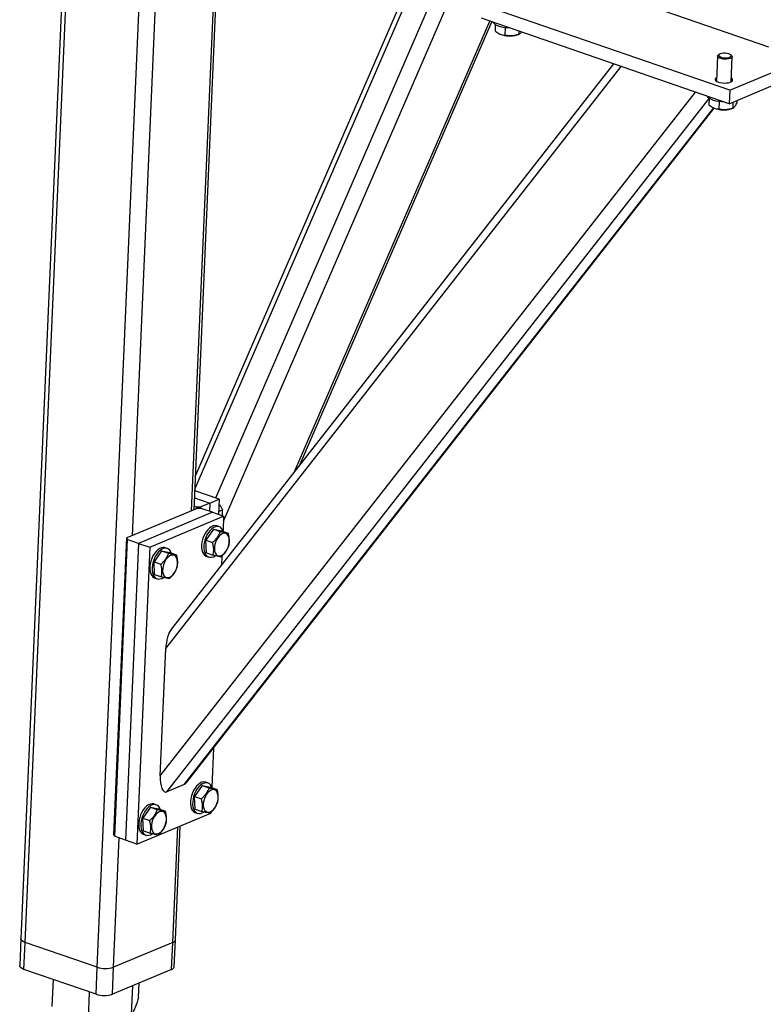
# Model space of a CAD drawing. Header units: millimetres. Extents: x 5 to 589, y 5 to 415.
# Tile 10 of 57: x 232 to 260, y 44 to 81. Entities that reach past the tile are written whole.
import ezdxf

# ---------------------------------------------------------------- set-up
doc = ezdxf.new("R2010")
doc.units = ezdxf.units.MM
doc.layers.add('TRAIT-FORT', color=4, linetype='Continuous', lineweight=25)

msp = doc.modelspace()

# ---------------------------------------------------------------- linework, layer by layer
at = {"layer": 'TRAIT-FORT', "color": 4, "linetype": 'Continuous', "lineweight": 25}
for p, q in [((239.468, 62.289), (252.531, 92.434)), ((239.176, 63.174), (251.705, 92.087)), ((238.382, 63.506), (250.558, 91.604)), ((250.139, 91.107), (238.405, 64.028)), ((233.469, 85.995), (231.747, 46.36)), ((231.91, 46.222), (233.635, 85.937)), ((238.25, 62.685), (239.249, 85.694)), ((238.348, 62.726), (239.347, 85.735)), ((234.657, 45.273), (236.382, 84.988)), ((235.997, 61.737), (236.989, 84.575)), ((260.254, 80.365), (252.646, 82.993)), ((258.764, 78.722), (249.321, 81.984)), ((242.192, 64.204), (249.625, 81.357)), ((242.393, 64.461), (249.703, 81.33)), ((258.742, 78.207), (249.299, 81.47)), ((249.828, 81.23), (249.818, 80.986)), ((250.004, 80.865), (250.02, 80.858)), ((250.205, 81.106), (250.193, 80.823)), ((250.659, 80.83), (250.73, 80.854)), ((250.728, 80.976), (250.723, 80.851)), ((258.304, 80.024), (258.262, 79.065)), ((258.366, 80.094), (258.329, 80.065)), ((258.837, 80.043), (258.803, 80.075)), ((258.817, 79.041), (258.859, 80)), ((237.269, 57.429), (254.629, 79.628)), ((254.333, 79.73), (237.486, 58.186)), ((258.764, 78.722), (261.58, 79.907)), ((258.742, 78.207), (261.558, 79.393)), ((237.058, 52.57), (257.454, 78.652)), ((258.764, 78.722), (258.742, 78.207)), ((237.309, 51.969), (257.983, 78.408)), ((257.983, 78.412), (257.973, 78.168)), ((258.36, 78.289), (258.348, 78.006)), ((258.888, 78.269), (258.878, 78.034)), ((259.037, 78.332), (259.032, 78.224)), ((237.977, 52.25), (258.154, 78.052)), ((238.074, 52.331), (258.177, 78.04)), ((258.159, 78.048), (258.175, 78.041)), ((258.815, 78.013), (258.885, 78.036)), ((238.368, 63.184), (238.954, 62.981)), ((239.306, 63.13), (238.379, 63.45)), ((238.954, 62.981), (239.306, 63.13)), ((239.306, 63.13), (239.281, 62.545)), ((238.461, 62.774), (235.786, 61.648)), ((238.354, 62.865), (238.446, 62.833)), ((238.443, 62.766), (238.446, 62.833)), ((238.446, 62.833), (238.602, 62.833)), ((238.617, 62.774), (238.461, 62.774)), ((238.602, 62.833), (238.599, 62.774)), ((238.954, 62.981), (238.602, 62.833)), ((239.047, 62.626), (238.617, 62.774)), ((238.954, 62.981), (238.94, 62.662)), ((239.285, 62.653), (239.435, 62.717)), ((239.047, 62.626), (236.23, 61.441)), ((236.66, 61.292), (239.476, 62.477)), ((239.047, 62.626), (239.476, 62.477)), ((239.283, 62.593), (239.292, 62.541)), ((239.476, 62.477), (239.452, 61.926)), ((239.085, 61.981), (238.796, 61.561)), ((239.085, 61.981), (239.342, 61.892)), ((239.085, 61.981), (239.394, 61.919)), ((239.305, 62.076), (239.219, 62.105)), ((235.294, 50.329), (235.786, 61.648)), ((235.801, 61.589), (235.31, 50.27)), ((235.786, 61.648), (235.801, 61.589)), ((236.23, 61.441), (235.801, 61.589)), ((239.394, 61.919), (239.652, 61.83)), ((236.23, 61.441), (235.739, 50.122)), ((236.66, 61.292), (236.168, 49.973)), ((236.23, 61.441), (236.66, 61.292)), ((237.334, 61.246), (237.248, 61.276)), ((238.796, 61.561), (239.053, 61.472)), ((238.817, 61.078), (238.796, 61.561)), ((237.113, 61.152), (236.825, 60.731)), ((237.113, 61.152), (237.371, 61.063)), ((237.113, 61.152), (237.423, 61.089)), ((237.423, 61.089), (237.681, 61)), ((238.817, 61.078), (239.074, 60.989)), ((238.82, 60.95), (238.906, 60.921)), ((239.41, 60.952), (239.395, 60.628)), ((236.825, 60.731), (237.082, 60.642)), ((236.846, 60.248), (236.825, 60.731)), ((236.846, 60.248), (237.103, 60.159)), ((236.849, 60.121), (236.935, 60.091)), ((237.058, 52.57), (237.269, 57.429)), ((239.092, 53.633), (239.027, 52.15)), ((237.977, 52.25), (237.309, 51.969)), ((238.66, 52.206), (238.371, 51.785)), ((238.66, 52.206), (238.917, 52.117)), ((238.66, 52.206), (238.97, 52.143)), ((238.881, 52.3), (238.795, 52.33)), ((238.97, 52.143), (239.227, 52.054)), ((236.909, 51.471), (236.823, 51.5)), ((238.371, 51.785), (238.629, 51.696)), ((238.392, 51.302), (238.371, 51.785)), ((236.168, 49.973), (238.984, 51.158)), ((236.689, 51.376), (236.4, 50.956)), ((236.689, 51.376), (236.946, 51.287)), ((236.689, 51.376), (236.999, 51.314)), ((236.999, 51.314), (237.256, 51.225)), ((238.392, 51.302), (238.65, 51.213)), ((238.396, 51.175), (238.481, 51.145)), ((238.985, 51.177), (238.984, 51.158)), ((236.4, 50.956), (236.657, 50.867)), ((236.421, 50.473), (236.4, 50.956)), ((235.31, 50.27), (235.294, 50.329)), ((236.421, 50.473), (236.678, 50.384)), ((236.424, 50.345), (236.51, 50.316)), ((237.535, 46.221), (237.726, 50.629)), ((237.635, 46.321), (237.824, 50.67)), ((235.282, 45.273), (235.496, 50.205)), ((235.739, 50.122), (235.31, 50.27)), ((236.168, 49.973), (235.739, 50.122)), ((231.747, 46.36), (231.703, 45.331)), ((231.865, 45.193), (231.91, 46.222)), ((234.657, 45.273), (231.91, 46.222)), ((237.535, 46.221), (235.282, 45.273)), ((237.49, 45.192), (237.535, 46.221)), ((237.591, 45.292), (237.635, 46.321)), ((234.612, 44.244), (231.865, 45.193)), ((234.612, 44.244), (234.657, 45.273)), ((235.237, 44.244), (235.282, 45.273)), ((237.49, 45.192), (235.237, 44.244)), ((232.946, 43.775), (232.991, 44.804)), ((234.322, 43.31), (234.367, 44.329)), ((235.964, 43.49), (236.011, 44.57)), ((236.23, 44.135), (236.253, 44.672))]:
    msp.add_line(p, q, dxfattribs=at)
at = {"layer": 'TRAIT-FORT', "color": 4, "linetype": 'Continuous', "lineweight": 25, "flags": 128}
for points in [[(250.184, 81.109), (250.082, 81.128), (249.99, 81.154), (249.909, 81.185), (249.843, 81.22), (249.793, 81.258), (249.762, 81.299), (249.756, 81.312)], [(250.393, 81.092), (250.291, 81.097), (250.184, 81.109)], [(258.38, 79.948), (258.336, 79.973), (258.31, 80), (258.304, 80.029), (258.319, 80.056), (258.329, 80.065)], [(258.41, 79.993), (258.466, 79.974), (258.532, 79.962), (258.603, 79.958), (258.673, 79.962), (258.734, 79.973), (258.782, 79.991), (258.812, 80.014), (258.821, 80.04), (258.81, 80.067), (258.778, 80.092), (258.729, 80.113), (258.667, 80.129), (258.598, 80.137), (258.527, 80.137), (258.461, 80.13), (258.406, 80.115), (258.366, 80.094), (258.346, 80.069), (258.347, 80.043), (258.369, 80.016), (258.41, 79.993)], [(258.837, 80.043), (258.842, 80.038), (258.858, 80.01), (258.853, 79.982), (258.829, 79.956), (258.786, 79.934), (258.727, 79.918), (258.658, 79.909), (258.584, 79.908), (258.509, 79.914), (258.439, 79.928), (258.38, 79.948)], [(258.268, 79.203), (258.232, 79.179), (258.212, 79.15), (258.212, 79.118), (258.233, 79.087), (258.274, 79.058), (258.331, 79.033)], [(258.331, 79.033), (258.402, 79.014), (258.481, 79.001), (258.565, 78.996), (258.647, 78.999), (258.722, 79.01), (258.786, 79.028), (258.835, 79.051), (258.865, 79.079), (258.876, 79.11), (258.865, 79.142), (258.834, 79.172), (258.823, 79.179)], [(258.339, 78.292), (258.237, 78.311), (258.145, 78.336), (258.064, 78.367), (257.998, 78.402), (257.948, 78.441), (257.917, 78.481), (257.911, 78.494)], [(258.548, 78.274), (258.446, 78.279), (258.339, 78.292)], [(239.219, 62.105), (239.206, 62.109), (239.143, 62.117), (239.075, 62.105), (239.005, 62.075), (238.936, 62.027), (238.87, 61.963), (238.809, 61.885), (238.754, 61.796), (238.708, 61.698), (238.672, 61.594)], [(239.464, 61.895), (239.44, 61.95), (239.4, 62.01), (239.35, 62.054), (239.292, 62.08), (239.228, 62.087), (239.161, 62.075), (239.091, 62.045), (239.022, 61.997), (238.956, 61.933), (238.894, 61.855), (238.84, 61.766), (238.794, 61.668), (238.757, 61.564)], [(238.672, 61.594), (238.647, 61.489), (238.634, 61.384), (238.633, 61.285), (238.645, 61.193), (238.669, 61.112), (238.704, 61.044), (238.75, 60.992), (238.804, 60.957), (238.82, 60.95)], [(239.122, 61.224), (239.132, 61.145), (239.153, 61.077), (239.186, 61.023), (239.229, 60.985), (239.279, 60.965), (239.335, 60.964), (239.394, 60.981), (239.453, 61.017), (239.51, 61.069), (239.563, 61.135), (239.609, 61.213), (239.646, 61.298), (239.673, 61.388), (239.688, 61.478), (239.69, 61.564), (239.681, 61.643), (239.659, 61.711), (239.626, 61.766), (239.584, 61.804), (239.533, 61.824), (239.478, 61.825), (239.419, 61.807), (239.359, 61.772), (239.302, 61.72), (239.249, 61.654), (239.203, 61.576), (239.166, 61.49), (239.139, 61.401), (239.124, 61.311), (239.122, 61.224)], [(237.248, 61.276), (237.235, 61.28), (237.171, 61.287), (237.104, 61.275), (237.034, 61.245), (236.965, 61.197), (236.899, 61.133), (236.837, 61.055), (236.783, 60.966), (236.736, 60.868), (236.7, 60.765)], [(237.492, 61.065), (237.469, 61.12), (237.429, 61.181), (237.379, 61.224), (237.321, 61.25), (237.257, 61.257), (237.189, 61.246), (237.12, 61.215), (237.051, 61.167), (236.985, 61.104), (236.923, 61.026), (236.868, 60.936), (236.822, 60.838), (236.786, 60.735)], [(238.757, 61.564), (238.732, 61.459), (238.72, 61.355), (238.719, 61.255), (238.731, 61.163), (238.755, 61.082), (238.79, 61.014), (238.835, 60.962), (238.889, 60.927), (238.95, 60.911), (239.016, 60.913), (239.085, 60.934), (239.151, 60.971)], [(237.151, 60.395), (237.16, 60.316), (237.182, 60.248), (237.215, 60.194), (237.257, 60.156), (237.308, 60.136), (237.363, 60.134), (237.422, 60.152), (237.482, 60.187), (237.539, 60.239), (237.592, 60.306), (237.638, 60.383), (237.675, 60.469), (237.702, 60.558), (237.716, 60.648), (237.719, 60.735), (237.709, 60.814), (237.688, 60.882), (237.655, 60.936), (237.612, 60.974), (237.562, 60.994), (237.506, 60.995), (237.447, 60.978), (237.388, 60.942), (237.331, 60.89), (237.278, 60.824), (237.232, 60.746), (237.195, 60.661), (237.168, 60.571), (237.153, 60.481), (237.151, 60.395)], [(236.7, 60.765), (236.675, 60.659), (236.662, 60.555), (236.662, 60.455), (236.674, 60.363), (236.698, 60.282), (236.733, 60.214), (236.778, 60.162), (236.832, 60.127), (236.849, 60.121)], [(236.786, 60.735), (236.761, 60.629), (236.748, 60.525), (236.748, 60.425), (236.76, 60.333), (236.784, 60.252), (236.819, 60.185), (236.864, 60.133), (236.918, 60.098), (236.979, 60.081), (237.045, 60.083), (237.114, 60.104), (237.18, 60.141)], [(238.795, 52.33), (238.782, 52.334), (238.718, 52.341), (238.65, 52.329), (238.581, 52.299), (238.512, 52.251), (238.445, 52.187), (238.384, 52.109), (238.329, 52.02), (238.283, 51.922), (238.247, 51.819)], [(239.039, 52.119), (239.016, 52.175), (238.975, 52.235), (238.925, 52.279), (238.868, 52.304), (238.804, 52.312), (238.736, 52.3), (238.667, 52.269), (238.598, 52.222), (238.531, 52.158), (238.47, 52.08), (238.415, 51.99), (238.369, 51.892), (238.333, 51.789)], [(238.697, 51.449), (238.707, 51.37), (238.729, 51.302), (238.762, 51.248), (238.804, 51.21), (238.854, 51.19), (238.91, 51.188), (238.969, 51.206), (239.028, 51.241), (239.086, 51.293), (239.139, 51.36), (239.185, 51.437), (239.222, 51.523), (239.248, 51.613), (239.263, 51.703), (239.266, 51.789), (239.256, 51.868), (239.234, 51.936), (239.201, 51.99), (239.159, 52.028), (239.109, 52.048), (239.053, 52.05), (238.994, 52.032), (238.935, 51.997), (238.877, 51.944), (238.824, 51.878), (238.778, 51.801), (238.741, 51.715), (238.715, 51.625), (238.7, 51.535), (238.697, 51.449)], [(236.823, 51.5), (236.81, 51.504), (236.747, 51.512), (236.679, 51.5), (236.609, 51.47), (236.54, 51.422), (236.474, 51.358), (236.413, 51.28), (236.358, 51.19), (236.312, 51.093), (236.276, 50.989)], [(237.068, 51.29), (237.044, 51.345), (237.004, 51.405), (236.954, 51.449), (236.896, 51.475), (236.832, 51.482), (236.765, 51.47), (236.695, 51.44), (236.626, 51.392), (236.56, 51.328), (236.498, 51.25), (236.444, 51.161), (236.398, 51.063), (236.361, 50.959)], [(238.247, 51.819), (238.222, 51.713), (238.209, 51.609), (238.209, 51.509), (238.22, 51.417), (238.244, 51.336), (238.28, 51.269), (238.325, 51.216), (238.379, 51.181), (238.396, 51.175)], [(238.333, 51.789), (238.308, 51.683), (238.295, 51.579), (238.294, 51.479), (238.306, 51.388), (238.33, 51.307), (238.365, 51.239), (238.411, 51.187), (238.465, 51.152), (238.526, 51.135), (238.592, 51.137), (238.661, 51.159), (238.726, 51.195)], [(236.726, 50.619), (236.736, 50.54), (236.757, 50.472), (236.79, 50.418), (236.833, 50.38), (236.883, 50.36), (236.939, 50.359), (236.998, 50.376), (237.057, 50.412), (237.114, 50.464), (237.167, 50.53), (237.213, 50.608), (237.25, 50.693), (237.277, 50.783), (237.292, 50.873), (237.294, 50.959), (237.285, 51.038), (237.263, 51.106), (237.23, 51.161), (237.188, 51.199), (237.137, 51.219), (237.082, 51.22), (237.023, 51.202), (236.963, 51.167), (236.906, 51.115), (236.853, 51.049), (236.807, 50.971), (236.77, 50.885), (236.743, 50.796), (236.729, 50.706), (236.726, 50.619)], [(236.276, 50.989), (236.251, 50.884), (236.238, 50.779), (236.237, 50.68), (236.249, 50.588), (236.273, 50.507), (236.308, 50.439), (236.354, 50.387), (236.408, 50.352), (236.424, 50.345)], [(236.361, 50.959), (236.337, 50.854), (236.324, 50.75), (236.323, 50.65), (236.335, 50.558), (236.359, 50.477), (236.394, 50.409), (236.439, 50.357), (236.494, 50.322), (236.554, 50.306), (236.62, 50.308), (236.689, 50.329), (236.755, 50.366)], [(231.91, 46.222), (231.848, 46.248), (231.8, 46.277), (231.767, 46.308), (231.75, 46.341), (231.747, 46.36)], [(231.91, 46.222), (231.848, 46.248), (231.8, 46.277), (231.767, 46.308), (231.75, 46.341), (231.747, 46.36)], [(231.865, 45.193), (231.804, 45.219), (231.755, 45.248), (231.722, 45.279), (231.705, 45.312), (231.703, 45.331)]]:
    msp.add_lwpolyline(points, dxfattribs=at)
at = {"layer": 'TRAIT-FORT', "color": 4, "linetype": 'Continuous', "lineweight": 25}
for centre, radius, start, end in [((250.382, 81.805), 1.014, 249.1041, 285.9133), ((258.537, 78.988), 1.014, 249.1041, 285.9133), ((237.508, 46.349), 0.131, 281.8518, 347.3969), ((234.969, 46.216), 0.993, 251.654, 288.3246), ((237.463, 45.32), 0.131, 281.8518, 347.3969), ((234.925, 45.187), 0.993, 251.654, 288.3246)]:
    msp.add_arc(centre, radius, start, end, dxfattribs=at)
for centre, start_param, end_param in [((237.551, 57.547), 0.549612, 1.778921), ((237.34, 52.688), 1.778921, 3.349718), ((238.009, 52.97), 3.349718, 3.691204)]:
    msp.add_ellipse(centre, major_axis=(0.089, 0.729), ratio=0.369211, start_param=start_param, end_param=end_param, dxfattribs=at)
for points, knots in [([(249.818, 80.986), (249.865, 80.949), (249.942, 80.889), (250.057, 80.842), (250.135, 80.827), (250.18, 80.824), (250.193, 80.823)], [0, 0, 0, 0, 0.385549, 0.637642, 0.896546, 1, 1, 1, 1]), ([(250.723, 80.851), (250.676, 80.838), (250.582, 80.81), (250.444, 80.794), (250.313, 80.799), (250.233, 80.815), (250.193, 80.823)], [0, 0, 0, 0, 0.264605, 0.534948, 0.765343, 1, 1, 1, 1]), ([(250.723, 80.851), (250.735, 80.857), (250.762, 80.868), (250.795, 80.9), (250.816, 80.933), (250.822, 80.943)], [0, 0, 0, 0, 0.404743, 0.818263, 1, 1, 1, 1]), ([(257.973, 78.168), (258.02, 78.132), (258.098, 78.072), (258.212, 78.025), (258.29, 78.009), (258.335, 78.006), (258.348, 78.006)], [0, 0, 0, 0, 0.385549, 0.637642, 0.896546, 1, 1, 1, 1]), ([(258.878, 78.034), (258.891, 78.039), (258.917, 78.05), (258.956, 78.091), (258.995, 78.151), (259.02, 78.2), (259.032, 78.224)], [0, 0, 0, 0, 0.264605, 0.534948, 0.765343, 1, 1, 1, 1]), ([(258.878, 78.034), (258.831, 78.02), (258.737, 77.992), (258.599, 77.977), (258.468, 77.982), (258.388, 77.998), (258.348, 78.006)], [0, 0, 0, 0, 0.264605, 0.534948, 0.765343, 1, 1, 1, 1]), ([(239.298, 62.94), (239.303, 62.935), (239.335, 62.897), (239.381, 62.821), (239.417, 62.752), (239.435, 62.717)], [0, 0, 0, 0, 0.081, 0.536289, 1, 1, 1, 1]), ([(239.425, 62.495), (239.428, 62.514), (239.438, 62.576), (239.438, 62.649), (239.436, 62.702), (239.435, 62.717)], [0, 0, 0, 0, 0.246445, 0.784859, 1, 1, 1, 1]), ([(239.342, 61.892), (239.326, 61.853), (239.295, 61.772), (239.227, 61.661), (239.145, 61.56), (239.084, 61.501), (239.053, 61.472)], [0, 0, 0, 0, 0.264605, 0.534948, 0.765343, 1, 1, 1, 1]), ([(239.342, 61.892), (239.378, 61.884), (239.452, 61.866), (239.539, 61.848), (239.606, 61.835), (239.636, 61.832), (239.652, 61.83)], [0, 0, 0, 0, 0.264605, 0.534948, 0.765343, 1, 1, 1, 1]), ([(239.673, 61.347), (239.678, 61.375), (239.69, 61.431), (239.698, 61.53), (239.692, 61.646), (239.674, 61.742), (239.659, 61.803), (239.654, 61.821), (239.652, 61.83)], [0, 0, 0, 0, 0.192003, 0.385859, 0.637822, 0.896593, 0.948284, 1, 1, 1, 1]), ([(239.074, 60.989), (239.085, 61.046), (239.102, 61.14), (239.093, 61.288), (239.074, 61.392), (239.058, 61.454), (239.053, 61.472)], [0, 0, 0, 0, 0.385549, 0.637642, 0.896546, 1, 1, 1, 1]), ([(239.384, 60.926), (239.418, 60.959), (239.488, 61.027), (239.57, 61.134), (239.632, 61.242), (239.659, 61.311), (239.673, 61.347)], [0, 0, 0, 0, 0.264605, 0.534948, 0.765343, 1, 1, 1, 1]), ([(237.371, 61.063), (237.355, 61.023), (237.323, 60.943), (237.255, 60.831), (237.173, 60.73), (237.113, 60.672), (237.082, 60.642)], [0, 0, 0, 0, 0.264605, 0.534948, 0.765343, 1, 1, 1, 1]), ([(237.371, 61.063), (237.407, 61.054), (237.48, 61.037), (237.568, 61.018), (237.635, 61.006), (237.665, 61.002), (237.681, 61)], [0, 0, 0, 0, 0.264605, 0.534948, 0.765343, 1, 1, 1, 1]), ([(237.701, 60.517), (237.707, 60.545), (237.719, 60.601), (237.727, 60.7), (237.721, 60.816), (237.703, 60.912), (237.688, 60.974), (237.683, 60.991), (237.681, 61)], [0, 0, 0, 0, 0.192003, 0.385859, 0.637822, 0.896593, 0.948284, 1, 1, 1, 1]), ([(239.384, 60.926), (239.366, 60.928), (239.331, 60.933), (239.258, 60.947), (239.17, 60.966), (239.106, 60.981), (239.074, 60.989)], [0, 0, 0, 0, 0.264605, 0.534948, 0.765343, 1, 1, 1, 1]), ([(237.103, 60.159), (237.113, 60.216), (237.13, 60.31), (237.122, 60.458), (237.103, 60.563), (237.087, 60.625), (237.082, 60.642)], [0, 0, 0, 0, 0.385549, 0.637642, 0.896546, 1, 1, 1, 1]), ([(237.413, 60.097), (237.447, 60.13), (237.517, 60.197), (237.599, 60.304), (237.66, 60.412), (237.688, 60.482), (237.701, 60.517)], [0, 0, 0, 0, 0.264605, 0.534948, 0.765343, 1, 1, 1, 1]), ([(237.413, 60.097), (237.395, 60.099), (237.36, 60.103), (237.286, 60.117), (237.199, 60.136), (237.135, 60.151), (237.103, 60.159)], [0, 0, 0, 0, 0.264605, 0.534948, 0.765343, 1, 1, 1, 1]), ([(238.917, 52.117), (238.902, 52.077), (238.87, 51.997), (238.802, 51.885), (238.72, 51.784), (238.659, 51.726), (238.629, 51.696)], [0, 0, 0, 0, 0.264605, 0.534948, 0.765343, 1, 1, 1, 1]), ([(238.917, 52.117), (238.954, 52.108), (239.027, 52.091), (239.115, 52.072), (239.181, 52.06), (239.212, 52.056), (239.227, 52.054)], [0, 0, 0, 0, 0.264605, 0.534948, 0.765343, 1, 1, 1, 1]), ([(239.248, 51.571), (239.254, 51.599), (239.265, 51.655), (239.273, 51.755), (239.268, 51.87), (239.249, 51.966), (239.234, 52.028), (239.23, 52.046), (239.227, 52.054)], [0, 0, 0, 0, 0.192003, 0.385859, 0.637822, 0.896593, 0.948284, 1, 1, 1, 1]), ([(238.65, 51.213), (238.66, 51.27), (238.677, 51.365), (238.669, 51.513), (238.649, 51.617), (238.633, 51.679), (238.629, 51.696)], [0, 0, 0, 0, 0.385549, 0.637642, 0.896546, 1, 1, 1, 1]), ([(238.959, 51.151), (238.994, 51.184), (239.063, 51.251), (239.146, 51.358), (239.207, 51.466), (239.234, 51.536), (239.248, 51.571)], [0, 0, 0, 0, 0.264605, 0.534948, 0.765343, 1, 1, 1, 1]), ([(236.946, 51.287), (236.931, 51.248), (236.899, 51.167), (236.831, 51.056), (236.749, 50.955), (236.688, 50.896), (236.657, 50.867)], [0, 0, 0, 0, 0.264605, 0.534948, 0.765343, 1, 1, 1, 1]), ([(236.946, 51.287), (236.982, 51.279), (237.056, 51.261), (237.143, 51.242), (237.21, 51.23), (237.241, 51.227), (237.256, 51.225)], [0, 0, 0, 0, 0.264605, 0.534948, 0.765343, 1, 1, 1, 1]), ([(237.277, 50.742), (237.283, 50.77), (237.294, 50.826), (237.302, 50.925), (237.296, 51.041), (237.278, 51.137), (237.263, 51.198), (237.258, 51.216), (237.256, 51.225)], [0, 0, 0, 0, 0.192003, 0.385859, 0.637822, 0.896593, 0.948284, 1, 1, 1, 1]), ([(238.959, 51.151), (238.942, 51.153), (238.906, 51.157), (238.833, 51.171), (238.746, 51.19), (238.682, 51.206), (238.65, 51.213)], [0, 0, 0, 0, 0.264605, 0.534948, 0.765343, 1, 1, 1, 1]), ([(236.678, 50.384), (236.689, 50.441), (236.706, 50.535), (236.697, 50.683), (236.678, 50.787), (236.662, 50.849), (236.657, 50.867)], [0, 0, 0, 0, 0.385549, 0.637642, 0.896546, 1, 1, 1, 1]), ([(236.988, 50.321), (237.022, 50.354), (237.092, 50.422), (237.174, 50.529), (237.236, 50.637), (237.263, 50.706), (237.277, 50.742)], [0, 0, 0, 0, 0.264605, 0.534948, 0.765343, 1, 1, 1, 1]), ([(236.988, 50.321), (236.97, 50.323), (236.935, 50.328), (236.862, 50.342), (236.774, 50.361), (236.711, 50.376), (236.678, 50.384)], [0, 0, 0, 0, 0.264605, 0.534948, 0.765343, 1, 1, 1, 1]), ([(236.23, 44.135), (236.211, 44.071), (236.176, 43.952), (236.125, 43.804), (236.081, 43.693), (236.041, 43.609), (236.003, 43.542), (235.978, 43.508), (235.964, 43.49)], [0, 0, 0, 0, 0.202068, 0.3827, 0.555315, 0.692992, 0.838894, 1, 1, 1, 1])]:
    msp.add_open_spline(points, degree=3, knots=knots, dxfattribs=at)

doc.saveas('drawing.dxf')
